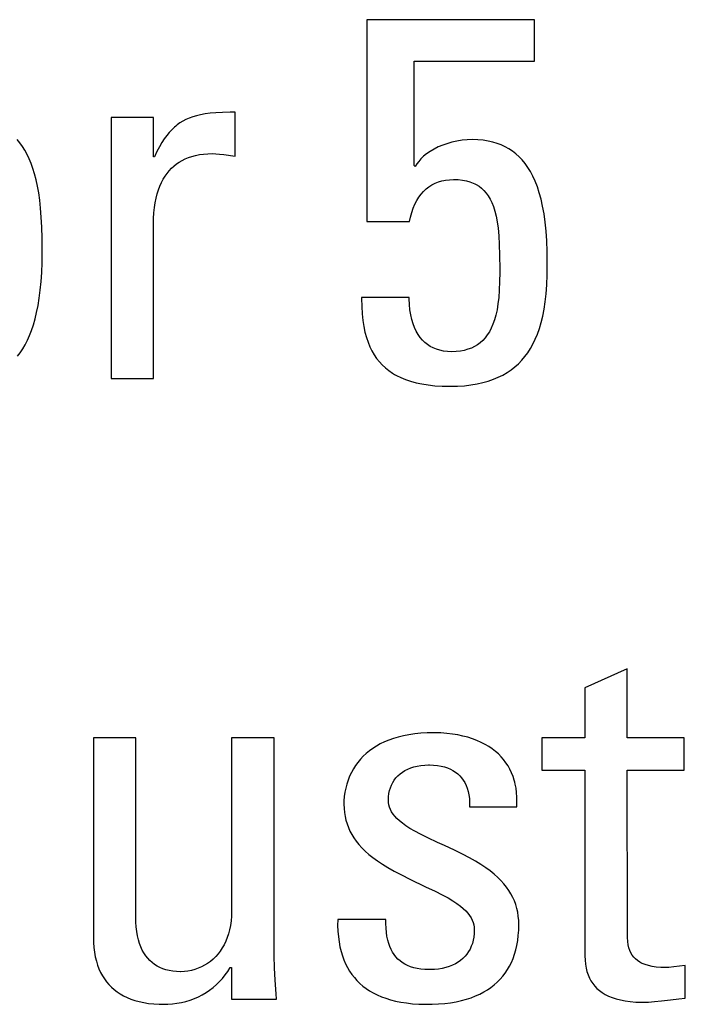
# Model space of a CAD drawing. Header units: millimetres. Extents: x -728 to -141, y -62 to 525.
# Tile 43 of 186: x -459.55 to -456.6, y 196.2 to 200.57. Entities that reach past the tile are written whole.
import ezdxf

# ---------------------------------------------------------------- set-up
doc = ezdxf.new("R2010")
doc.units = ezdxf.units.MM
doc.header["$LTSCALE"] = 23.1
doc.layers.add('R912005502_AM_0', color=7, linetype='CONTINUOUS')

msp = doc.modelspace()

# ---------------------------------------------------------------- linework, layer by layer
at = {"layer": 'R912005502_AM_0', "color": 7}
for p, q in [((-457.27, 200.5686), (-458.0129, 200.5686)), ((-458.0129, 200.5686), (-458.0129, 199.6743)), ((-457.27, 200.3851), (-457.27, 200.5686)), ((-457.802, 200.3851), (-457.27, 200.3851)), ((-457.802, 199.9219), (-457.802, 200.3851)), ((-458.7835, 200.1378), (-458.799, 200.1321)), ((-458.7668, 200.1427), (-458.7835, 200.1378)), ((-458.7487, 200.1469), (-458.7668, 200.1427)), ((-458.7287, 200.1505), (-458.7487, 200.1469)), ((-458.7065, 200.1534), (-458.7287, 200.1505)), ((-458.6814, 200.1556), (-458.7065, 200.1534)), ((-458.6522, 200.1572), (-458.6814, 200.1556)), ((-458.6171, 200.158), (-458.6522, 200.1572)), ((-458.5953, 200.1581), (-458.6171, 200.158)), ((-458.5953, 199.9632), (-458.5953, 200.1581)), ((-458.9577, 200.1352), (-459.1457, 200.1352)), ((-459.1457, 200.1352), (-459.1457, 198.9772)), ((-458.9577, 199.9609), (-458.9577, 200.1352)), ((-458.8589, 200.0969), (-458.8649, 200.0919)), ((-458.8528, 200.1018), (-458.8589, 200.0969)), ((-458.8403, 200.1107), (-458.8528, 200.1018)), ((-458.8272, 200.1187), (-458.8403, 200.1107)), ((-458.8135, 200.1258), (-458.8272, 200.1187)), ((-458.799, 200.1321), (-458.8135, 200.1258)), ((-458.899, 200.0552), (-458.9099, 200.0402)), ((-458.8879, 200.0687), (-458.899, 200.0552)), ((-458.8765, 200.0809), (-458.8879, 200.0687)), ((-458.8649, 200.0919), (-458.8765, 200.0809)), ((-459.5499, 200.0223), (-459.562, 200.0373)), ((-459.5385, 200.0064), (-459.5499, 200.0223)), ((-458.9207, 200.0235), (-458.9315, 200.0049)), ((-458.9099, 200.0402), (-458.9207, 200.0235)), ((-457.6753, 200.0127), (-457.6956, 200.0042)), ((-457.6537, 200.0201), (-457.6753, 200.0127)), ((-457.6362, 200.025), (-457.6537, 200.0201)), ((-457.6134, 200.03), (-457.6362, 200.025)), ((-457.5904, 200.0337), (-457.6134, 200.03)), ((-457.5676, 200.0358), (-457.5904, 200.0337)), ((-457.5452, 200.0366), (-457.5676, 200.0358)), ((-457.5205, 200.0359), (-457.5452, 200.0366)), ((-457.4972, 200.0338), (-457.5205, 200.0359)), ((-457.4753, 200.0305), (-457.4972, 200.0338)), ((-457.4547, 200.0259), (-457.4753, 200.0305)), ((-457.4351, 200.0202), (-457.4547, 200.0259)), ((-457.4166, 200.0133), (-457.4351, 200.0202)), ((-457.3991, 200.0052), (-457.4166, 200.0133)), ((-459.5278, 199.9893), (-459.5385, 200.0064)), ((-459.5178, 199.9711), (-459.5278, 199.9893)), ((-459.5084, 199.9516), (-459.5178, 199.9711)), ((-458.9422, 199.9841), (-458.9531, 199.9609)), ((-458.9315, 200.0049), (-458.9422, 199.9841)), ((-458.7873, 199.9624), (-458.7711, 199.9667)), ((-458.7711, 199.9667), (-458.754, 199.9701)), ((-458.754, 199.9701), (-458.7358, 199.9726)), ((-458.7358, 199.9726), (-458.7166, 199.9741)), ((-458.7166, 199.9741), (-458.6963, 199.9747)), ((-458.6963, 199.9747), (-458.6814, 199.9742)), ((-458.6814, 199.9742), (-458.6654, 199.9727)), ((-458.6654, 199.9727), (-458.6458, 199.9701)), ((-458.6458, 199.9701), (-458.5953, 199.9632)), ((-457.7609, 199.963), (-457.7726, 199.9518)), ((-457.7472, 199.9741), (-457.7609, 199.963)), ((-457.7318, 199.9847), (-457.7472, 199.9741)), ((-457.7145, 199.9948), (-457.7318, 199.9847)), ((-457.6956, 200.0042), (-457.7145, 199.9948)), ((-457.3825, 199.9959), (-457.3991, 200.0052)), ((-457.3666, 199.9854), (-457.3825, 199.9959)), ((-457.3516, 199.9737), (-457.3666, 199.9854)), ((-457.3373, 199.9608), (-457.3516, 199.9737)), ((-459.4997, 199.9308), (-459.5084, 199.9516)), ((-459.4916, 199.9085), (-459.4997, 199.9308)), ((-458.9531, 199.9609), (-458.9577, 199.9609)), ((-458.8777, 199.9096), (-458.867, 199.9196)), ((-458.867, 199.9196), (-458.8556, 199.9287)), ((-458.8556, 199.9287), (-458.8435, 199.9371)), ((-458.8435, 199.9371), (-458.8306, 199.9446)), ((-458.8306, 199.9446), (-458.817, 199.9514)), ((-458.817, 199.9514), (-458.8026, 199.9573)), ((-458.8026, 199.9573), (-458.7873, 199.9624)), ((-457.7974, 199.9174), (-457.802, 199.9219)), ((-457.7908, 199.9289), (-457.7974, 199.9174)), ((-457.7826, 199.9403), (-457.7908, 199.9289)), ((-457.7726, 199.9518), (-457.7826, 199.9403)), ((-457.3238, 199.9465), (-457.3373, 199.9608)), ((-457.3109, 199.9308), (-457.3238, 199.9465)), ((-457.2988, 199.9137), (-457.3109, 199.9308)), ((-459.4842, 199.8845), (-459.4916, 199.9085)), ((-459.4775, 199.8587), (-459.4842, 199.8845)), ((-458.9062, 199.8745), (-458.8973, 199.8871)), ((-458.8973, 199.8871), (-458.8879, 199.8988)), ((-458.8879, 199.8988), (-458.8777, 199.9096)), ((-457.2872, 199.8949), (-457.2988, 199.9137)), ((-457.2764, 199.8744), (-457.2872, 199.8949)), ((-459.4714, 199.8309), (-459.4775, 199.8587)), ((-458.929, 199.8307), (-458.922, 199.8464)), ((-458.922, 199.8464), (-458.9144, 199.8609)), ((-458.9144, 199.8609), (-458.9062, 199.8745)), ((-457.7369, 199.8276), (-457.7239, 199.836)), ((-457.7239, 199.836), (-457.71, 199.8431)), ((-457.71, 199.8431), (-457.6954, 199.8491)), ((-457.6954, 199.8491), (-457.6798, 199.8537)), ((-457.6798, 199.8537), (-457.6717, 199.8556)), ((-457.6717, 199.8556), (-457.6634, 199.8572)), ((-457.6634, 199.8572), (-457.646, 199.8592)), ((-457.646, 199.8592), (-457.6277, 199.86)), ((-457.6277, 199.86), (-457.6072, 199.8593)), ((-457.6072, 199.8593), (-457.5884, 199.8573)), ((-457.5884, 199.8573), (-457.5713, 199.854)), ((-457.5713, 199.854), (-457.5555, 199.8496)), ((-457.5555, 199.8496), (-457.5409, 199.8441)), ((-457.5409, 199.8441), (-457.5341, 199.841)), ((-457.5341, 199.841), (-457.5275, 199.8375)), ((-457.5275, 199.8375), (-457.5152, 199.8298)), ((-457.2663, 199.8521), (-457.2764, 199.8744)), ((-457.2568, 199.8278), (-457.2663, 199.8521)), ((-459.4661, 199.8008), (-459.4714, 199.8309)), ((-459.4615, 199.7681), (-459.4661, 199.8008)), ((-458.9458, 199.7771), (-458.9409, 199.7961)), ((-458.9409, 199.7961), (-458.9353, 199.814)), ((-458.9353, 199.814), (-458.929, 199.8307)), ((-457.7816, 199.7817), (-457.7715, 199.7951)), ((-457.7715, 199.7951), (-457.7607, 199.8072)), ((-457.7607, 199.8072), (-457.7492, 199.8181)), ((-457.7492, 199.8181), (-457.7369, 199.8276)), ((-457.5152, 199.8298), (-457.5037, 199.8211)), ((-457.5037, 199.8211), (-457.4932, 199.8111)), ((-457.4932, 199.8111), (-457.4834, 199.7999)), ((-457.4834, 199.7999), (-457.4744, 199.7874)), ((-457.2482, 199.8014), (-457.2568, 199.8278)), ((-457.2403, 199.7726), (-457.2482, 199.8014)), ((-459.4577, 199.7324), (-459.4615, 199.7681)), ((-458.9532, 199.7351), (-458.9499, 199.7567)), ((-458.9499, 199.7567), (-458.9458, 199.7771)), ((-457.8067, 199.7331), (-457.7992, 199.7507)), ((-457.7992, 199.7507), (-457.7908, 199.7669)), ((-457.7908, 199.7669), (-457.7816, 199.7817)), ((-457.4744, 199.7874), (-457.4661, 199.7733)), ((-457.4661, 199.7733), (-457.4585, 199.7576)), ((-457.4585, 199.7576), (-457.4516, 199.74)), ((-457.2332, 199.7413), (-457.2403, 199.7726)), ((-459.4547, 199.6931), (-459.4577, 199.7324)), ((-458.9571, 199.6877), (-458.9556, 199.7121)), ((-458.9556, 199.7121), (-458.9532, 199.7351)), ((-457.8187, 199.6936), (-457.8132, 199.7141)), ((-457.8132, 199.7141), (-457.8067, 199.7331)), ((-457.4516, 199.74), (-457.4453, 199.7201)), ((-457.4453, 199.7201), (-457.4398, 199.6978)), ((-457.2271, 199.7074), (-457.2332, 199.7413)), ((-457.2219, 199.6705), (-457.2271, 199.7074)), ((-459.4524, 199.6493), (-459.4547, 199.6931)), ((-458.9577, 199.662), (-458.9571, 199.6877)), ((-458.9577, 198.9772), (-458.9577, 199.662)), ((-458.0129, 199.6743), (-457.8227, 199.6743)), ((-457.8227, 199.6743), (-457.8187, 199.6936)), ((-457.4398, 199.6978), (-457.435, 199.6725)), ((-457.435, 199.6725), (-457.431, 199.6436)), ((-457.2178, 199.6306), (-457.2219, 199.6705)), ((-459.4511, 199.5998), (-459.4524, 199.6493)), ((-457.431, 199.6436), (-457.4279, 199.6104)), ((-457.2148, 199.5873), (-457.2178, 199.6306)), ((-459.4506, 199.5417), (-459.4511, 199.5998)), ((-457.4279, 199.6104), (-457.4256, 199.5713)), ((-457.4256, 199.5713), (-457.4242, 199.524)), ((-457.2131, 199.5403), (-457.2148, 199.5873)), ((-459.4511, 199.492), (-459.4506, 199.539)), ((-459.4506, 199.539), (-459.4506, 199.5417)), ((-457.2127, 199.5), (-457.2131, 199.5403)), ((-459.4528, 199.4482), (-459.4511, 199.492)), ((-457.4242, 199.524), (-457.4237, 199.4623)), ((-457.2135, 199.4366), (-457.2127, 199.4863)), ((-457.2127, 199.4863), (-457.2127, 199.5)), ((-459.4555, 199.4075), (-459.4528, 199.4482)), ((-457.4237, 199.4473), (-457.4241, 199.4071)), ((-457.4237, 199.4623), (-457.4237, 199.4473)), ((-459.4591, 199.3695), (-459.4555, 199.4075)), ((-457.4241, 199.4071), (-457.4254, 199.3698)), ((-457.2154, 199.3929), (-457.2135, 199.4366)), ((-459.4637, 199.3341), (-459.4591, 199.3695)), ((-457.4254, 199.3698), (-457.4278, 199.3372)), ((-457.2222, 199.3177), (-457.2183, 199.3536)), ((-457.2183, 199.3536), (-457.2154, 199.3929)), ((-459.469, 199.3012), (-459.4637, 199.3341)), ((-457.8249, 199.3372), (-458.0359, 199.3372)), ((-458.0359, 199.3372), (-458.0358, 199.3316)), ((-458.0358, 199.3316), (-458.035, 199.2961)), ((-457.8248, 199.3306), (-457.8249, 199.3372)), ((-457.8238, 199.3056), (-457.8248, 199.3306)), ((-457.4312, 199.3081), (-457.4355, 199.2821)), ((-457.4278, 199.3372), (-457.4312, 199.3081)), ((-457.2272, 199.2847), (-457.2222, 199.3177)), ((-459.4821, 199.2421), (-459.4752, 199.2706)), ((-459.4752, 199.2706), (-459.469, 199.3012)), ((-458.035, 199.2961), (-458.033, 199.2639)), ((-457.8214, 199.2821), (-457.8238, 199.3056)), ((-457.8179, 199.26), (-457.8214, 199.2821)), ((-457.4355, 199.2821), (-457.4407, 199.2585)), ((-457.2331, 199.2541), (-457.2272, 199.2847)), ((-459.4896, 199.2157), (-459.4821, 199.2421)), ((-458.033, 199.2639), (-458.0298, 199.2346)), ((-458.0298, 199.2346), (-458.0256, 199.2076)), ((-457.8132, 199.2395), (-457.8179, 199.26)), ((-457.8075, 199.2205), (-457.8132, 199.2395)), ((-457.4467, 199.2373), (-457.4535, 199.2181)), ((-457.4407, 199.2585), (-457.4467, 199.2373)), ((-457.2477, 199.1994), (-457.2399, 199.2257)), ((-457.2399, 199.2257), (-457.2331, 199.2541)), ((-459.5067, 199.1682), (-459.4979, 199.1911)), ((-459.4979, 199.1911), (-459.4896, 199.2157)), ((-458.0256, 199.2076), (-458.0204, 199.1827)), ((-458.0204, 199.1827), (-458.0141, 199.1597)), ((-457.8008, 199.2031), (-457.8075, 199.2205)), ((-457.7933, 199.1872), (-457.8008, 199.2031)), ((-457.7849, 199.1727), (-457.7933, 199.1872)), ((-457.4694, 199.185), (-457.4784, 199.1708)), ((-457.4611, 199.2007), (-457.4694, 199.185)), ((-457.4535, 199.2181), (-457.4611, 199.2007)), ((-457.2563, 199.1748), (-457.2477, 199.1994)), ((-459.5262, 199.1273), (-459.5162, 199.147)), ((-459.5162, 199.147), (-459.5067, 199.1682)), ((-458.0141, 199.1597), (-458.0069, 199.1383)), ((-458.0069, 199.1383), (-457.9988, 199.1185)), ((-457.7757, 199.1596), (-457.7849, 199.1727)), ((-457.7657, 199.1478), (-457.7757, 199.1596)), ((-457.755, 199.1373), (-457.7657, 199.1478)), ((-457.7435, 199.128), (-457.755, 199.1373)), ((-457.51, 199.1364), (-457.5221, 199.1274)), ((-457.4987, 199.1466), (-457.51, 199.1364)), ((-457.4882, 199.1581), (-457.4987, 199.1466)), ((-457.4784, 199.1708), (-457.4882, 199.1581)), ((-457.2762, 199.1304), (-457.2658, 199.1518)), ((-457.2658, 199.1518), (-457.2563, 199.1748)), ((-459.5599, 199.0762), (-459.5481, 199.092)), ((-459.5481, 199.092), (-459.5369, 199.109)), ((-459.5369, 199.109), (-459.5262, 199.1273)), ((-457.9988, 199.1185), (-457.9897, 199.1)), ((-457.9897, 199.1), (-457.9797, 199.0828)), ((-457.7311, 199.1199), (-457.7435, 199.128)), ((-457.7179, 199.1129), (-457.7311, 199.1199)), ((-457.7038, 199.1071), (-457.7179, 199.1129)), ((-457.6887, 199.1025), (-457.7038, 199.1071)), ((-457.6725, 199.0991), (-457.6887, 199.1025)), ((-457.6553, 199.0971), (-457.6725, 199.0991)), ((-457.6369, 199.0964), (-457.6553, 199.0971)), ((-457.6166, 199.0971), (-457.6369, 199.0964)), ((-457.5979, 199.0991), (-457.6166, 199.0971)), ((-457.5804, 199.1024), (-457.5979, 199.0991)), ((-457.5642, 199.107), (-457.5804, 199.1024)), ((-457.5491, 199.1126), (-457.5642, 199.107)), ((-457.5351, 199.1194), (-457.5491, 199.1126)), ((-457.5221, 199.1274), (-457.5351, 199.1194)), ((-457.3124, 199.0744), (-457.2995, 199.0918)), ((-457.2995, 199.0918), (-457.2874, 199.1105)), ((-457.2874, 199.1105), (-457.2762, 199.1304)), ((-457.9797, 199.0828), (-457.9688, 199.0667)), ((-457.9688, 199.0667), (-457.9568, 199.0517)), ((-457.9568, 199.0517), (-457.9438, 199.0377)), ((-457.3409, 199.0431), (-457.3262, 199.0582)), ((-457.3262, 199.0582), (-457.3124, 199.0744)), ((-457.9438, 199.0377), (-457.9298, 199.0246)), ((-457.9298, 199.0246), (-457.9145, 199.0125)), ((-457.9145, 199.0125), (-457.8981, 199.0012)), ((-457.41, 198.993), (-457.3911, 199.004)), ((-457.3911, 199.004), (-457.3733, 199.016)), ((-457.3733, 199.016), (-457.3566, 199.029)), ((-457.3566, 199.029), (-457.3409, 199.0431)), ((-459.1457, 198.9772), (-458.9577, 198.9772)), ((-457.8981, 199.0012), (-457.8894, 198.996)), ((-457.8894, 198.996), (-457.8803, 198.9909)), ((-457.8803, 198.9909), (-457.8611, 198.9814)), ((-457.8611, 198.9814), (-457.8405, 198.9729)), ((-457.8405, 198.9729), (-457.8182, 198.9654)), ((-457.8182, 198.9654), (-457.7943, 198.9588)), ((-457.7943, 198.9588), (-457.7685, 198.9532)), ((-457.524, 198.9535), (-457.4983, 198.9592)), ((-457.4983, 198.9592), (-457.4742, 198.9661)), ((-457.4742, 198.9661), (-457.4515, 198.974)), ((-457.4515, 198.974), (-457.4301, 198.983)), ((-457.4301, 198.983), (-457.41, 198.993)), ((-457.7685, 198.9532), (-457.7407, 198.9488)), ((-457.7407, 198.9488), (-457.7107, 198.9455)), ((-457.7107, 198.9455), (-457.6785, 198.9435)), ((-457.6785, 198.9435), (-457.6438, 198.9428)), ((-457.6438, 198.9428), (-457.611, 198.9435)), ((-457.611, 198.9435), (-457.5802, 198.9455)), ((-457.5802, 198.9455), (-457.5513, 198.9489)), ((-457.5513, 198.9489), (-457.524, 198.9535)), ((-456.8581, 197.6908), (-457.0462, 197.606)), ((-456.8581, 197.3835), (-456.8581, 197.6908)), ((-457.0462, 197.606), (-457.0462, 197.3835)), ((-457.8728, 197.3876), (-457.8945, 197.3812)), ((-457.8499, 197.3932), (-457.8728, 197.3876)), ((-457.8257, 197.3978), (-457.8499, 197.3932)), ((-457.8001, 197.4015), (-457.8257, 197.3978)), ((-457.7732, 197.4042), (-457.8001, 197.4015)), ((-457.7448, 197.4059), (-457.7732, 197.4042)), ((-457.7149, 197.4065), (-457.7448, 197.4059)), ((-457.7105, 197.4064), (-457.7149, 197.4065)), ((-457.6838, 197.4057), (-457.7105, 197.4064)), ((-457.658, 197.4039), (-457.6838, 197.4057)), ((-457.6331, 197.401), (-457.658, 197.4039)), ((-457.6092, 197.3971), (-457.6331, 197.401)), ((-457.5863, 197.3922), (-457.6092, 197.3971)), ((-457.5645, 197.3864), (-457.5863, 197.3922)), ((-459.0356, 197.3835), (-459.2237, 197.3835)), ((-459.2237, 197.3835), (-459.2237, 196.5007)), ((-459.0356, 196.581), (-459.0356, 197.3835)), ((-458.4234, 197.3835), (-458.6115, 197.3835)), ((-458.6115, 197.3835), (-458.6115, 196.6154)), ((-458.4234, 196.4663), (-458.4234, 197.3835)), ((-457.9696, 197.3476), (-457.9858, 197.3373)), ((-457.9525, 197.3571), (-457.9696, 197.3476)), ((-457.9343, 197.3659), (-457.9525, 197.3571)), ((-457.915, 197.3739), (-457.9343, 197.3659)), ((-457.8945, 197.3812), (-457.915, 197.3739)), ((-457.5438, 197.3798), (-457.5645, 197.3864)), ((-457.5242, 197.3723), (-457.5438, 197.3798)), ((-457.5058, 197.3641), (-457.5242, 197.3723)), ((-457.4884, 197.3551), (-457.5058, 197.3641)), ((-457.4721, 197.3455), (-457.4884, 197.3551)), ((-457.4568, 197.3351), (-457.4721, 197.3455)), ((-457.0462, 197.3835), (-457.2365, 197.3835)), ((-457.2365, 197.3835), (-457.2365, 197.2413)), ((-456.6059, 197.3835), (-456.8581, 197.3835)), ((-456.6059, 197.2413), (-456.6059, 197.3835)), ((-458.0283, 197.3023), (-458.0406, 197.2892)), ((-458.015, 197.3146), (-458.0283, 197.3023)), ((-458.0009, 197.3263), (-458.015, 197.3146)), ((-457.9858, 197.3373), (-458.0009, 197.3263)), ((-457.4426, 197.3242), (-457.4568, 197.3351)), ((-457.4295, 197.3125), (-457.4426, 197.3242)), ((-457.4173, 197.3003), (-457.4295, 197.3125)), ((-457.4061, 197.2874), (-457.4173, 197.3003)), ((-458.0624, 197.2611), (-458.072, 197.246)), ((-458.0519, 197.2755), (-458.0624, 197.2611)), ((-458.0406, 197.2892), (-458.0519, 197.2755)), ((-457.8037, 197.2555), (-457.7886, 197.2592)), ((-457.7886, 197.2592), (-457.7726, 197.262)), ((-457.7726, 197.262), (-457.7559, 197.2637)), ((-457.7559, 197.2637), (-457.7384, 197.2643)), ((-457.7384, 197.2643), (-457.7378, 197.2643)), ((-457.7378, 197.2643), (-457.7348, 197.2642)), ((-457.7348, 197.2642), (-457.7163, 197.2635)), ((-457.7163, 197.2635), (-457.6991, 197.2618)), ((-457.6991, 197.2618), (-457.6832, 197.259)), ((-457.6832, 197.259), (-457.6684, 197.2554)), ((-457.3958, 197.2739), (-457.4061, 197.2874)), ((-457.3865, 197.2598), (-457.3958, 197.2739)), ((-457.3782, 197.245), (-457.3865, 197.2598)), ((-458.0884, 197.2139), (-458.0951, 197.1969)), ((-458.0806, 197.2303), (-458.0884, 197.2139)), ((-458.072, 197.246), (-458.0806, 197.2303)), ((-457.8833, 197.2062), (-457.8747, 197.2154)), ((-457.8747, 197.2154), (-457.8653, 197.224)), ((-457.8653, 197.224), (-457.8548, 197.2318)), ((-457.8548, 197.2318), (-457.8435, 197.2389)), ((-457.8435, 197.2389), (-457.8311, 197.2453)), ((-457.8311, 197.2453), (-457.8179, 197.2508)), ((-457.8179, 197.2508), (-457.8037, 197.2555)), ((-457.6684, 197.2554), (-457.6548, 197.2508)), ((-457.6548, 197.2508), (-457.6421, 197.2455)), ((-457.6421, 197.2455), (-457.6305, 197.2393)), ((-457.6305, 197.2393), (-457.6197, 197.2324)), ((-457.6197, 197.2324), (-457.6098, 197.2246)), ((-457.6098, 197.2246), (-457.6008, 197.2161)), ((-457.6008, 197.2161), (-457.5926, 197.2067)), ((-457.3708, 197.2295), (-457.3782, 197.245)), ((-457.3644, 197.2134), (-457.3708, 197.2295)), ((-457.3589, 197.1965), (-457.3644, 197.2134)), ((-457.2365, 197.2413), (-457.0462, 197.2413)), ((-457.0462, 197.2413), (-457.0462, 196.4182)), ((-456.8581, 197.2413), (-456.6059, 197.2413)), ((-456.858, 196.5191), (-456.8581, 197.2413)), ((-458.1009, 197.1794), (-458.1056, 197.1613)), ((-458.0951, 197.1969), (-458.1009, 197.1794)), ((-457.9079, 197.1627), (-457.9032, 197.1745)), ((-457.9032, 197.1745), (-457.8975, 197.1858)), ((-457.8975, 197.1858), (-457.8909, 197.1963)), ((-457.8909, 197.1963), (-457.8833, 197.2062)), ((-457.5926, 197.2067), (-457.5851, 197.1965)), ((-457.5851, 197.1965), (-457.5785, 197.1854)), ((-457.5785, 197.1854), (-457.5727, 197.1734)), ((-457.5727, 197.1734), (-457.5678, 197.1604)), ((-457.3566, 197.1877), (-457.3589, 197.1965)), ((-457.3544, 197.1788), (-457.3566, 197.1877)), ((-457.351, 197.1604), (-457.3544, 197.1788)), ((-458.1093, 197.1429), (-458.112, 197.1242)), ((-458.1056, 197.1613), (-458.1093, 197.1429)), ((-457.9161, 197.1229), (-457.9144, 197.1369)), ((-457.9144, 197.1369), (-457.9117, 197.1501)), ((-457.9117, 197.1501), (-457.9079, 197.1627)), ((-457.5678, 197.1604), (-457.5636, 197.1464)), ((-457.5636, 197.1464), (-457.5604, 197.1313)), ((-457.5604, 197.1313), (-457.5581, 197.1149)), ((-457.3486, 197.1412), (-457.351, 197.1604)), ((-457.3472, 197.1212), (-457.3486, 197.1412)), ((-458.1135, 197.1055), (-458.1139, 197.09)), ((-458.1139, 197.09), (-458.1133, 197.0713)), ((-458.112, 197.1242), (-458.1135, 197.1055)), ((-457.9167, 197.1083), (-457.9161, 197.1229)), ((-457.9161, 197.0973), (-457.9167, 197.1083)), ((-457.9144, 197.0867), (-457.9161, 197.0973)), ((-457.9116, 197.0763), (-457.9144, 197.0867)), ((-457.5581, 197.1149), (-457.5569, 197.0974)), ((-457.5569, 197.0974), (-457.5567, 197.0785)), ((-457.348, 197.0785), (-457.347, 197.1003)), ((-457.347, 197.1003), (-457.3472, 197.1212)), ((-458.1133, 197.0713), (-458.1116, 197.0533)), ((-458.1116, 197.0533), (-458.1088, 197.0359)), ((-457.9076, 197.0662), (-457.9116, 197.0763)), ((-457.9025, 197.0562), (-457.9076, 197.0662)), ((-457.8961, 197.0462), (-457.9025, 197.0562)), ((-457.8883, 197.0361), (-457.8961, 197.0462)), ((-457.5567, 197.0785), (-457.348, 197.0785)), ((-458.1088, 197.0359), (-458.105, 197.019)), ((-458.105, 197.019), (-458.1001, 197.0026)), ((-458.1001, 197.0026), (-458.0941, 196.9865)), ((-457.879, 197.026), (-457.8883, 197.0361)), ((-457.8679, 197.0157), (-457.879, 197.026)), ((-457.8549, 197.0051), (-457.8679, 197.0157)), ((-457.8395, 196.9941), (-457.8549, 197.0051)), ((-457.8215, 196.9825), (-457.8395, 196.9941)), ((-458.0941, 196.9865), (-458.087, 196.9709)), ((-458.087, 196.9709), (-458.0788, 196.9555)), ((-458.0788, 196.9555), (-458.0695, 196.9404)), ((-457.8001, 196.9701), (-457.8215, 196.9825)), ((-457.7743, 196.9566), (-457.8001, 196.9701)), ((-457.7422, 196.9409), (-457.7743, 196.9566)), ((-458.0695, 196.9404), (-458.059, 196.9256)), ((-458.059, 196.9256), (-458.0472, 196.9109)), ((-458.0472, 196.9109), (-458.034, 196.8963)), ((-457.6986, 196.9206), (-457.7422, 196.9409)), ((-457.6686, 196.9069), (-457.6986, 196.9206)), ((-457.6238, 196.886), (-457.6686, 196.9069)), ((-458.034, 196.8963), (-458.0194, 196.8819)), ((-458.0194, 196.8819), (-458.0031, 196.8674)), ((-458.0031, 196.8674), (-457.9852, 196.853)), ((-457.5882, 196.8686), (-457.6238, 196.886)), ((-457.5577, 196.8526), (-457.5882, 196.8686)), ((-457.9852, 196.853), (-457.9653, 196.8384)), ((-457.9653, 196.8384), (-457.9433, 196.8236)), ((-457.9433, 196.8236), (-457.9187, 196.8085)), ((-457.5309, 196.8375), (-457.5577, 196.8526)), ((-457.507, 196.8228), (-457.5309, 196.8375)), ((-457.4854, 196.8083), (-457.507, 196.8228)), ((-457.9187, 196.8085), (-457.891, 196.7928)), ((-457.891, 196.7928), (-457.8593, 196.776)), ((-457.8593, 196.776), (-457.8218, 196.7574)), ((-457.466, 196.794), (-457.4854, 196.8083)), ((-457.4484, 196.7798), (-457.466, 196.794)), ((-457.4324, 196.7655), (-457.4484, 196.7798)), ((-457.8218, 196.7574), (-457.7519, 196.7242)), ((-457.418, 196.7511), (-457.4324, 196.7655)), ((-457.4051, 196.7366), (-457.418, 196.7511)), ((-457.3934, 196.722), (-457.4051, 196.7366)), ((-457.7519, 196.7242), (-457.7096, 196.704)), ((-457.7096, 196.704), (-457.6781, 196.688)), ((-457.383, 196.7071), (-457.3934, 196.722)), ((-457.3737, 196.6919), (-457.383, 196.7071)), ((-457.3656, 196.6765), (-457.3737, 196.6919)), ((-457.6781, 196.688), (-457.6525, 196.674)), ((-457.6525, 196.674), (-457.6313, 196.6613)), ((-457.6313, 196.6613), (-457.6132, 196.6494)), ((-457.6132, 196.6494), (-457.5979, 196.6381)), ((-457.3586, 196.6607), (-457.3656, 196.6765)), ((-457.3526, 196.6445), (-457.3586, 196.6607)), ((-458.6116, 196.6042), (-458.612, 196.5933)), ((-458.6115, 196.6154), (-458.6116, 196.6042)), ((-457.5979, 196.6381), (-457.5849, 196.6272)), ((-457.5849, 196.6272), (-457.5738, 196.6166)), ((-457.5738, 196.6166), (-457.5645, 196.6062)), ((-457.5645, 196.6062), (-457.5567, 196.596)), ((-457.3477, 196.6279), (-457.3526, 196.6445)), ((-457.3439, 196.6107), (-457.3477, 196.6279)), ((-457.3411, 196.593), (-457.3439, 196.6107)), ((-459.0353, 196.5667), (-459.0356, 196.581)), ((-459.0341, 196.5454), (-459.0353, 196.5667)), ((-458.6137, 196.5723), (-458.6164, 196.5523)), ((-458.612, 196.5933), (-458.6137, 196.5723)), ((-458.1414, 196.5787), (-458.1415, 196.5517)), ((-457.9282, 196.5787), (-458.1414, 196.5787)), ((-457.928, 196.5612), (-457.9282, 196.5787)), ((-457.9272, 196.5405), (-457.928, 196.5612)), ((-457.5567, 196.596), (-457.5502, 196.5857)), ((-457.5502, 196.5857), (-457.5451, 196.5755)), ((-457.5451, 196.5755), (-457.5411, 196.5652)), ((-457.5411, 196.5652), (-457.5383, 196.5547)), ((-457.3394, 196.5747), (-457.3411, 196.593)), ((-457.3389, 196.5557), (-457.3394, 196.5747)), ((-459.0318, 196.5253), (-459.0341, 196.5454)), ((-459.0286, 196.5065), (-459.0318, 196.5253)), ((-458.6248, 196.5153), (-458.6304, 196.4982)), ((-458.6201, 196.5333), (-458.6248, 196.5153)), ((-458.6164, 196.5523), (-458.6201, 196.5333)), ((-458.1415, 196.5517), (-458.1405, 196.5262)), ((-458.1405, 196.5262), (-458.1385, 196.5021)), ((-457.9255, 196.5216), (-457.9272, 196.5405)), ((-457.923, 196.504), (-457.9255, 196.5216)), ((-457.5383, 196.5547), (-457.5366, 196.5439)), ((-457.5366, 196.5165), (-457.5383, 196.501)), ((-457.5366, 196.5439), (-457.5361, 196.5328)), ((-457.5361, 196.5328), (-457.5366, 196.5165)), ((-457.3411, 196.5075), (-457.3394, 196.531)), ((-457.3394, 196.531), (-457.3389, 196.5557)), ((-456.8575, 196.4982), (-456.858, 196.5191)), ((-459.2237, 196.5007), (-459.2231, 196.4768)), ((-459.2231, 196.4768), (-459.2215, 196.4543)), ((-459.0244, 196.4889), (-459.0286, 196.5065)), ((-459.0194, 196.4725), (-459.0244, 196.4889)), ((-459.0136, 196.4573), (-459.0194, 196.4725)), ((-458.6369, 196.482), (-458.6443, 196.4667)), ((-458.6304, 196.4982), (-458.6369, 196.482)), ((-458.1385, 196.5021), (-458.1354, 196.4792)), ((-458.1354, 196.4792), (-458.1314, 196.4576)), ((-457.9197, 196.4877), (-457.923, 196.504)), ((-457.9155, 196.4726), (-457.9197, 196.4877)), ((-457.9106, 196.4587), (-457.9155, 196.4726)), ((-457.5447, 196.4727), (-457.5469, 196.4661)), ((-457.541, 196.4865), (-457.5447, 196.4727)), ((-457.5383, 196.501), (-457.541, 196.4865)), ((-457.3475, 196.4638), (-457.3438, 196.4851)), ((-457.3438, 196.4851), (-457.3411, 196.5075)), ((-456.8561, 196.4811), (-456.8575, 196.4982)), ((-456.8538, 196.4663), (-456.8561, 196.4811)), ((-459.2215, 196.4543), (-459.2188, 196.4331)), ((-459.2188, 196.4331), (-459.2152, 196.4131)), ((-459.0071, 196.4432), (-459.0136, 196.4573)), ((-458.9998, 196.4301), (-459.0071, 196.4432)), ((-458.9918, 196.418), (-458.9998, 196.4301)), ((-458.6615, 196.4387), (-458.6713, 196.426)), ((-458.6525, 196.4523), (-458.6615, 196.4387)), ((-458.6443, 196.4667), (-458.6525, 196.4523)), ((-458.4228, 196.417), (-458.4234, 196.4663)), ((-458.1314, 196.4576), (-458.1264, 196.437)), ((-458.1264, 196.437), (-458.1206, 196.4176)), ((-457.9049, 196.4457), (-457.9106, 196.4587)), ((-457.8984, 196.4338), (-457.9049, 196.4457)), ((-457.8913, 196.4228), (-457.8984, 196.4338)), ((-457.5615, 196.4361), (-457.5689, 196.4254)), ((-457.5549, 196.4475), (-457.5615, 196.4361)), ((-457.5493, 196.4597), (-457.5549, 196.4475)), ((-457.5469, 196.4661), (-457.5493, 196.4597)), ((-457.3578, 196.4243), (-457.3522, 196.4436)), ((-457.3522, 196.4436), (-457.3475, 196.4638)), ((-456.8507, 196.4532), (-456.8538, 196.4663)), ((-456.8468, 196.4414), (-456.8507, 196.4532)), ((-456.842, 196.4308), (-456.8468, 196.4414)), ((-456.8362, 196.4211), (-456.842, 196.4308)), ((-459.2152, 196.4131), (-459.2107, 196.3942)), ((-459.2107, 196.3942), (-459.2052, 196.3764)), ((-458.9831, 196.407), (-458.9918, 196.418)), ((-458.9738, 196.3969), (-458.9831, 196.407)), ((-458.9637, 196.3877), (-458.9738, 196.3969)), ((-458.9529, 196.3795), (-458.9637, 196.3877)), ((-458.7179, 196.3839), (-458.7312, 196.3757)), ((-458.7052, 196.3931), (-458.7179, 196.3839)), ((-458.6931, 196.4032), (-458.7052, 196.3931)), ((-458.6818, 196.4142), (-458.6931, 196.4032)), ((-458.6713, 196.426), (-458.6818, 196.4142)), ((-458.4211, 196.365), (-458.4228, 196.417)), ((-458.1206, 196.4176), (-458.1139, 196.3992)), ((-458.1139, 196.3992), (-458.1063, 196.3818)), ((-457.8834, 196.4127), (-457.8913, 196.4228)), ((-457.8747, 196.4034), (-457.8834, 196.4127)), ((-457.8653, 196.395), (-457.8747, 196.4034)), ((-457.855, 196.3873), (-457.8653, 196.395)), ((-457.8439, 196.3804), (-457.855, 196.3873)), ((-457.6077, 196.3895), (-457.6198, 196.3823)), ((-457.5966, 196.3974), (-457.6077, 196.3895)), ((-457.5865, 196.406), (-457.5966, 196.3974)), ((-457.5772, 196.4153), (-457.5865, 196.406)), ((-457.5689, 196.4254), (-457.5772, 196.4153)), ((-457.38, 196.3719), (-457.3717, 196.3885)), ((-457.3717, 196.3885), (-457.3643, 196.406)), ((-457.3643, 196.406), (-457.3578, 196.4243)), ((-457.0462, 196.4182), (-457.0455, 196.3985)), ((-457.0455, 196.3985), (-457.0438, 196.3803)), ((-456.8296, 196.4122), (-456.8362, 196.4211)), ((-456.822, 196.4041), (-456.8296, 196.4122)), ((-456.8132, 196.3967), (-456.822, 196.4041)), ((-456.8032, 196.39), (-456.8132, 196.3967)), ((-456.7977, 196.3869), (-456.8032, 196.39)), ((-456.7918, 196.384), (-456.7977, 196.3869)), ((-456.779, 196.3787), (-456.7918, 196.384)), ((-459.2052, 196.3764), (-459.199, 196.3597)), ((-459.199, 196.3597), (-459.1919, 196.3439)), ((-459.1919, 196.3439), (-459.1839, 196.3291)), ((-458.9415, 196.3721), (-458.9529, 196.3795)), ((-458.9354, 196.3688), (-458.9415, 196.3721)), ((-458.9292, 196.3656), (-458.9354, 196.3688)), ((-458.9162, 196.3601), (-458.9292, 196.3656)), ((-458.9024, 196.3555), (-458.9162, 196.3601)), ((-458.8878, 196.3518), (-458.9024, 196.3555)), ((-458.8723, 196.3492), (-458.8878, 196.3518)), ((-458.8559, 196.3475), (-458.8723, 196.3492)), ((-458.8385, 196.347), (-458.8559, 196.3475)), ((-458.8363, 196.347), (-458.8385, 196.347)), ((-458.8208, 196.3477), (-458.8363, 196.347)), ((-458.8053, 196.3496), (-458.8208, 196.3477)), ((-458.7898, 196.3527), (-458.8053, 196.3496)), ((-458.7746, 196.3568), (-458.7898, 196.3527)), ((-458.7596, 196.3621), (-458.7746, 196.3568)), ((-458.7452, 196.3684), (-458.7596, 196.3621)), ((-458.7312, 196.3757), (-458.7452, 196.3684)), ((-458.6401, 196.3328), (-458.6287, 196.3487)), ((-458.6287, 196.3487), (-458.6183, 196.3654)), ((-458.6183, 196.3654), (-458.6115, 196.3654)), ((-458.6115, 196.3654), (-458.6115, 196.2255)), ((-458.4181, 196.3096), (-458.4211, 196.365)), ((-458.1063, 196.3818), (-458.0979, 196.3653)), ((-458.0979, 196.3653), (-458.0886, 196.3496)), ((-458.0886, 196.3496), (-458.0785, 196.3349)), ((-457.8318, 196.3743), (-457.8439, 196.3804)), ((-457.8187, 196.369), (-457.8318, 196.3743)), ((-457.8046, 196.3646), (-457.8187, 196.369)), ((-457.7971, 196.3627), (-457.8046, 196.3646)), ((-457.7892, 196.361), (-457.7971, 196.3627)), ((-457.7727, 196.3584), (-457.7892, 196.361)), ((-457.7548, 196.3567), (-457.7727, 196.3584)), ((-457.7356, 196.3562), (-457.7548, 196.3567)), ((-457.7315, 196.3562), (-457.7356, 196.3562)), ((-457.7127, 196.357), (-457.7315, 196.3562)), ((-457.6948, 196.3588), (-457.7127, 196.357)), ((-457.6779, 196.3617), (-457.6948, 196.3588)), ((-457.6619, 196.3656), (-457.6779, 196.3617)), ((-457.6468, 196.3703), (-457.6619, 196.3656)), ((-457.6328, 196.3759), (-457.6468, 196.3703)), ((-457.6198, 196.3823), (-457.6328, 196.3759)), ((-457.4101, 196.3271), (-457.3992, 196.3412)), ((-457.3992, 196.3412), (-457.3892, 196.3562)), ((-457.3892, 196.3562), (-457.38, 196.3719)), ((-457.0438, 196.3803), (-457.0409, 196.3633)), ((-457.0409, 196.3633), (-457.0369, 196.3475)), ((-457.0369, 196.3475), (-457.032, 196.3328)), ((-456.7645, 196.3742), (-456.779, 196.3787)), ((-456.7482, 196.3705), (-456.7645, 196.3742)), ((-456.7298, 196.3677), (-456.7482, 196.3705)), ((-456.7092, 196.366), (-456.7298, 196.3677)), ((-456.6861, 196.3654), (-456.7092, 196.366)), ((-456.6749, 196.366), (-456.6861, 196.3654)), ((-456.6519, 196.3685), (-456.6749, 196.366)), ((-456.6013, 196.3746), (-456.6519, 196.3685)), ((-456.6013, 196.2301), (-456.6013, 196.3746)), ((-459.1839, 196.3291), (-459.1752, 196.3151)), ((-459.1752, 196.3151), (-459.1656, 196.302)), ((-459.1656, 196.302), (-459.1552, 196.2897)), ((-458.6789, 196.29), (-458.6652, 196.3034)), ((-458.6652, 196.3034), (-458.6522, 196.3177)), ((-458.6522, 196.3177), (-458.6401, 196.3328)), ((-458.4139, 196.2495), (-458.4181, 196.3096)), ((-458.0785, 196.3349), (-458.0676, 196.3209)), ((-458.0676, 196.3209), (-458.0559, 196.3077)), ((-458.0559, 196.3077), (-458.0432, 196.2953)), ((-457.4481, 196.2889), (-457.4345, 196.3009)), ((-457.4345, 196.3009), (-457.4219, 196.3136)), ((-457.4219, 196.3136), (-457.4101, 196.3271)), ((-457.032, 196.3328), (-457.0261, 196.3191)), ((-457.0261, 196.3191), (-457.0192, 196.3063)), ((-457.0192, 196.3063), (-457.0113, 196.2944)), ((-459.1552, 196.2897), (-459.144, 196.2782)), ((-459.144, 196.2782), (-459.1319, 196.2675)), ((-459.1319, 196.2675), (-459.119, 196.2576)), ((-459.119, 196.2576), (-459.1052, 196.2485)), ((-458.7413, 196.2452), (-458.7246, 196.255)), ((-458.7246, 196.255), (-458.7087, 196.2658)), ((-458.7087, 196.2658), (-458.6934, 196.2775)), ((-458.6934, 196.2775), (-458.6789, 196.29)), ((-458.0432, 196.2953), (-458.0297, 196.2837)), ((-458.0297, 196.2837), (-458.0153, 196.2728)), ((-458.0153, 196.2728), (-457.9999, 196.2626)), ((-457.9999, 196.2626), (-457.9835, 196.2531)), ((-457.9835, 196.2531), (-457.9661, 196.2444)), ((-457.5121, 196.2481), (-457.4946, 196.2572)), ((-457.4946, 196.2572), (-457.4781, 196.2671)), ((-457.4781, 196.2671), (-457.4626, 196.2777)), ((-457.4626, 196.2777), (-457.4481, 196.2889)), ((-457.0113, 196.2944), (-457.0024, 196.2833)), ((-457.0024, 196.2833), (-456.9925, 196.2729)), ((-456.9925, 196.2729), (-456.9815, 196.2633)), ((-456.9815, 196.2633), (-456.9694, 196.2545)), ((-456.9694, 196.2545), (-456.9561, 196.2464)), ((-459.1052, 196.2485), (-459.0904, 196.2401)), ((-459.0904, 196.2401), (-459.0746, 196.2325)), ((-459.0746, 196.2325), (-459.0578, 196.2256)), ((-459.0578, 196.2256), (-459.0399, 196.2196)), ((-459.0399, 196.2196), (-459.0208, 196.2144)), ((-459.0208, 196.2144), (-459.0005, 196.2101)), ((-459.0005, 196.2101), (-458.979, 196.2067)), ((-458.8534, 196.2071), (-458.8335, 196.2108)), ((-458.8335, 196.2108), (-458.814, 196.2156)), ((-458.814, 196.2156), (-458.7949, 196.2215)), ((-458.7949, 196.2215), (-458.7764, 196.2284)), ((-458.7764, 196.2284), (-458.7585, 196.2363)), ((-458.7585, 196.2363), (-458.7413, 196.2452)), ((-458.6115, 196.2255), (-458.4119, 196.2255)), ((-458.4119, 196.2255), (-458.4139, 196.2495)), ((-457.9661, 196.2444), (-457.9475, 196.2364)), ((-457.9475, 196.2364), (-457.9278, 196.2291)), ((-457.9278, 196.2291), (-457.9069, 196.2227)), ((-457.9069, 196.2227), (-457.8847, 196.217)), ((-457.8847, 196.217), (-457.8611, 196.2123)), ((-457.8611, 196.2123), (-457.8361, 196.2084)), ((-457.8361, 196.2084), (-457.8096, 196.2054)), ((-457.6672, 196.2064), (-457.6413, 196.2097)), ((-457.6413, 196.2097), (-457.6167, 196.214)), ((-457.6167, 196.214), (-457.5934, 196.2191)), ((-457.5934, 196.2191), (-457.5713, 196.2252)), ((-457.5713, 196.2252), (-457.5504, 196.232)), ((-457.5504, 196.232), (-457.5307, 196.2397)), ((-457.5307, 196.2397), (-457.5121, 196.2481)), ((-456.9561, 196.2464), (-456.9414, 196.2391)), ((-456.9414, 196.2391), (-456.9254, 196.2325)), ((-456.9254, 196.2325), (-456.9079, 196.2267)), ((-456.9079, 196.2267), (-456.8887, 196.2218)), ((-456.8887, 196.2218), (-456.8678, 196.2177)), ((-456.8678, 196.2177), (-456.845, 196.2147)), ((-456.845, 196.2147), (-456.8201, 196.2127)), ((-456.8201, 196.2127), (-456.7931, 196.2118)), ((-456.7931, 196.2118), (-456.787, 196.2118)), ((-456.787, 196.2118), (-456.7637, 196.2124)), ((-456.7637, 196.2124), (-456.7375, 196.2143)), ((-456.7375, 196.2143), (-456.7062, 196.2177)), ((-456.7062, 196.2177), (-456.6665, 196.2228)), ((-456.6665, 196.2228), (-456.6299, 196.2274)), ((-456.6299, 196.2274), (-456.6013, 196.2301)), ((-458.979, 196.2067), (-458.9561, 196.2043)), ((-458.9561, 196.2043), (-458.9318, 196.2029)), ((-458.9318, 196.2029), (-458.9118, 196.2026)), ((-458.9118, 196.2026), (-458.8945, 196.2029)), ((-458.8945, 196.2029), (-458.8738, 196.2045)), ((-458.8738, 196.2045), (-458.8534, 196.2071)), ((-457.8096, 196.2054), (-457.7816, 196.2035)), ((-457.7816, 196.2035), (-457.7519, 196.2026)), ((-457.7519, 196.2026), (-457.7425, 196.2026)), ((-457.7425, 196.2026), (-457.723, 196.2028)), ((-457.723, 196.2028), (-457.6944, 196.2041)), ((-457.6944, 196.2041), (-457.6672, 196.2064))]:
    msp.add_line(p, q, dxfattribs=at)

doc.saveas('drawing.dxf')
